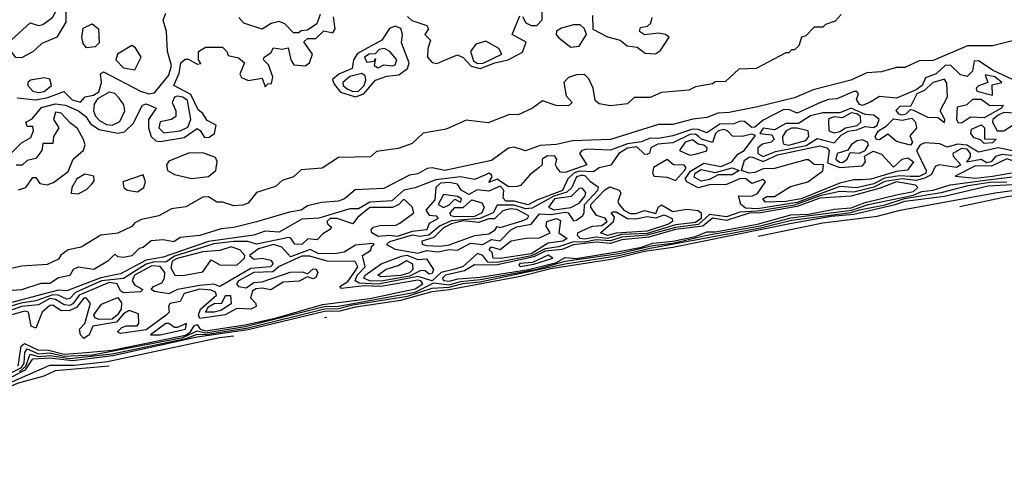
# Model space of a CAD drawing. Extents: x 2889633 to 3052318, y 540750 to 918690.
# Tile 22 of 256: x 3013628 to 3017106, y 556571 to 558157. Entities that reach past the tile are written whole.
import ezdxf

# ---------------------------------------------------------------- set-up
doc = ezdxf.new("R2010")
doc.units = 0

msp = doc.modelspace()

# ---------------------------------------------------------------- linework, layer by layer
at = {"layer": '0CON02XD'}
for points in [[(3015405, 558167.5), (3015416, 558146), (3015435, 558136.2), (3015455, 558136.7), (3015473.9, 558156.1), (3015472.5, 558225)], [(3013635, 558022), (3013615, 558023.3), (3013593, 558053), (3013590.8, 558065), (3013598.6, 558085), (3013665, 558146.2), (3013695, 558135.7), (3013710.7, 558139.3), (3013744, 558165), (3013765, 558202.5), (3013785, 558197.5), (3013792, 558182), (3013792, 558148), (3013760, 558095), (3013707.1, 558072.9), (3013675, 558043.3), (3013635, 558022)], [(3016530, 558175), (3016508.3, 558151.7), (3016475, 558140), (3016465, 558130), (3016435, 558130), (3016405, 558100), (3016390, 558095), (3016380, 558065), (3016365, 558050), (3016355, 558050), (3016345, 558040), (3016335, 558040), (3016230, 557985), (3016168.3, 557981.7), (3016121.7, 557938.3), (3016085, 557937.5), (3016075, 557930), (3016015, 557920), (3015991.7, 557908.3), (3015895, 557900), (3015855, 557882.5), (3015798.3, 557881.7), (3015775, 557860), (3015715, 557852.5), (3015675, 557860), (3015661.7, 557871.7), (3015653.8, 557915), (3015638.3, 557948.3), (3015623.3, 557963.3), (3015595, 557962.5), (3015567.3, 557952.7), (3015550, 557935), (3015558.3, 557888.3), (3015580, 557865), (3015567, 557853), (3015523.6, 557853.6), (3015475, 557870), (3015440, 557845), (3015389.3, 557820.7), (3015358.3, 557821.7), (3015283, 557793), (3015205, 557802.5), (3015135, 557770), (3015053, 557757), (3015015, 557720), (3014965, 557702.5), (3014888.3, 557691.7), (3014867, 557673), (3014755, 557670), (3014697, 557633), (3014623, 557627), (3014595, 557602.5), (3014555, 557590), (3014531.7, 557568.3), (3014465, 557547.5), (3014435, 557510), (3014417, 557503), (3014385, 557500), (3014345, 557512.5), (3014325, 557512.5), (3014295, 557531.4), (3014275, 557531.1), (3014215, 557496.7), (3014165, 557490), (3014120, 557465), (3014058.3, 557451.7), (3014035, 557440), (3014025, 557427.5), (3013975, 557403.8), (3013915, 557396.7), (3013845.9, 557354.1), (3013800, 557345), (3013773.6, 557326.4), (3013765, 557312.5), (3013725, 557293.3), (3013635, 557287.5), (3013573, 557273)], [(3013596.7, 557685), (3013635, 557722.5), (3013668.3, 557741.7), (3013677.5, 557765), (3013675, 557780), (3013655, 557780), (3013650, 557795), (3013673, 557807), (3013705, 557847.5), (3013755, 557860), (3013790, 557855), (3013836.7, 557835), (3013862.5, 557815), (3013878.8, 557788.8), (3013909.3, 557769.3), (3013975, 557756.7), (3013998.3, 557761.7), (3014029.5, 557790.5), (3014062.5, 557855), (3014075, 557860), (3014110, 557845), (3014083.3, 557805), (3014083.3, 557775), (3014093.3, 557745), (3014109.3, 557729.3), (3014125, 557726.7), (3014209.3, 557740.7), (3014255, 557772.5), (3014266.2, 557766.2), (3014281.7, 557741.7), (3014297.7, 557742.3), (3014316.2, 557755), (3014322.5, 557785), (3014290.7, 557800.7), (3014275.9, 557825.9), (3014258.3, 557838.3), (3014233, 557893), (3014172.5, 557925), (3014191.7, 557968.3), (3014197.5, 558005), (3014213, 558017), (3014225, 558017.5), (3014255, 558000), (3014268.3, 558001.7), (3014260, 558015), (3014260, 558045), (3014285, 558060), (3014345, 558060), (3014360, 558045), (3014365, 558030), (3014401.7, 558021.7), (3014422.5, 558005), (3014406.2, 557965), (3014412.3, 557952.3), (3014435, 557942), (3014485, 557950), (3014495, 557920), (3014505, 557930), (3014518.3, 557931.7), (3014522.5, 557955), (3014507.5, 557997.5), (3014490, 558015), (3014492.5, 558025), (3014515, 558040), (3014525, 558057.5), (3014555, 558052.5), (3014577, 558057), (3014586.7, 558015), (3014597, 557997), (3014636.4, 557993.6), (3014652.5, 558005), (3014662.5, 558035), (3014631.7, 558078.3), (3014645, 558090), (3014675, 558090), (3014702.5, 558117.5), (3014735, 558110), (3014742.5, 558125), (3014737, 558167)], [(3013619.3, 557880.7), (3013685, 557874.5), (3013728, 557882), (3013783.9, 557903.9), (3013813.8, 557873.8), (3013843.8, 557866.2), (3013860, 557885), (3013889.4, 557890.6), (3013908.3, 557901.7), (3013918, 557935), (3013913.9, 557966.1), (3013925, 557973.3), (3014055, 557904.4), (3014085, 557895.7), (3014105, 557899.2), (3014155, 557961.2), (3014164.3, 557995), (3014150.8, 558045), (3014146.9, 558115), (3014135.8, 558155), (3014145, 558180)], [(3014690, 558175), (3014678.3, 558141.7), (3014645, 558120), (3014623, 558117), (3014615, 558110), (3014595, 558110), (3014565, 558142.5), (3014545, 558150), (3014516.4, 558143.6), (3014485, 558123.3), (3014420, 558145), (3014402.5, 558165)], [(3014997.7, 558167.7), (3015014.1, 558154.1), (3015066, 558136), (3015072.5, 558125), (3015060, 558105), (3015080, 558085), (3015070, 558055), (3015068.8, 558025), (3015085, 558006.2), (3015102.7, 558002.7), (3015135, 558016), (3015175, 558033.3), (3015195, 558023.8), (3015223, 557993), (3015255, 557984.4), (3015306.7, 558005), (3015354.4, 558015.5), (3015405, 558042.5), (3015417, 558077), (3015367.5, 558105), (3015395, 558170)], [(3015651.7, 558171.7), (3015653.3, 558123.3), (3015705, 558096.2), (3015750, 558085), (3015774.2, 558064.2), (3015810, 558060), (3015838.3, 558038.3), (3015873.9, 558036.1), (3015891.7, 558048.3), (3015922.5, 558095), (3015910, 558105), (3015885, 558108.8), (3015835, 558103.3), (3015817.5, 558115), (3015820.7, 558129.3), (3015846.2, 558133.8), (3015857.5, 558145), (3015862.5, 558165)], [(3013865, 558057.5), (3013852.3, 558072.3), (3013848, 558095), (3013852.7, 558127.3), (3013885, 558142.5), (3013906.7, 558125), (3013909.2, 558075), (3013895, 558060.8), (3013865, 558057.5)], [(3014815, 557884.3), (3014844.6, 557895.4), (3014885, 557943.8), (3014925, 557957.5), (3014967.3, 557962.7), (3014998.8, 557985), (3015004, 558005), (3014976.7, 558075), (3014980.8, 558105), (3014975, 558126.2), (3014955, 558134.2), (3014934.4, 558125.6), (3014907.5, 558085), (3014822, 558038), (3014807.5, 558015), (3014802.5, 557985), (3014755.7, 557964.3), (3014733.9, 557946.1), (3014738.8, 557928.8), (3014761.5, 557901.5), (3014815, 557884.3)], [(3015575, 558060), (3015605, 558063.3), (3015630, 558105), (3015623.3, 558125), (3015608.3, 558138.3), (3015585, 558138.8), (3015542.7, 558127.3), (3015524.2, 558115.8), (3015523.3, 558105), (3015532.3, 558092.3), (3015575, 558060)], [(3017225, 558104.2), (3017065, 558064.2), (3016976, 558064), (3016855, 558012.9), (3016805, 558011.2), (3016755, 557988), (3016725, 557988), (3016672.9, 557972.9), (3016620.7, 557969.3), (3016563.8, 557943.8), (3016431.2, 557908.8), (3016365, 557881.4), (3016235, 557849.2), (3016135, 557829.4), (3016095, 557827.1), (3016055, 557812.2), (3016005.7, 557805.7), (3015935, 557787.1), (3015885, 557787.5), (3015715, 557734.5), (3015580.5, 557729.5), (3015525, 557716), (3015467, 557713), (3015415, 557693.8), (3015375, 557706.7), (3015355, 557703.3), (3015295, 557660), (3015130, 557625), (3015085, 557634.2), (3015068.3, 557631.7), (3015035, 557612.5), (3015005, 557608), (3014915, 557560.8), (3014813.6, 557556.4), (3014776.2, 557525), (3014755, 557516), (3014695, 557512), (3014645, 557500), (3014622.5, 557485), (3014581.7, 557478.3), (3014465, 557443.1), (3014385, 557423.3), (3014340.6, 557419.4), (3014265, 557396), (3014195, 557388.8), (3014173.3, 557373.3), (3014135, 557380), (3014093, 557377), (3014065, 557353.3), (3014050.7, 557349.3), (3014025, 557323.8), (3013995, 557317.5), (3013975, 557320), (3013965, 557330), (3013940, 557305), (3013890, 557275), (3013835, 557283.3), (3013817.5, 557275), (3013805, 557253.8), (3013765, 557246.2), (3013735, 557226), (3013703.6, 557226.4), (3013635, 557204.3), (3013585, 557200)], [(3015245, 558002.7), (3015265, 558002.9), (3015332, 558035), (3015321.4, 558055), (3015275, 558081.4), (3015240, 558070), (3015220.6, 558045), (3015231.5, 558011.4), (3015245, 558002.7)], [(3014035, 557980), (3014057.5, 558025), (3014037.9, 558057.9), (3014025, 558065.8), (3013974, 558035), (3013967.5, 558015), (3013995, 557987.1), (3014035, 557980)], [(3014895, 557987.5), (3014915, 557997.5), (3014945, 557994), (3014955, 557997.5), (3014960, 558015), (3014936.2, 558045), (3014917.5, 558055), (3014898.3, 558051.7), (3014883.6, 558036.4), (3014862.5, 558035), (3014846.2, 558025), (3014855, 558006.7), (3014880, 558010), (3014885, 558020), (3014880, 557995), (3014895, 557987.5)], [(3017135, 557946), (3017067, 557977), (3017015, 558012), (3016999.3, 558010.7), (3016993.8, 557975), (3016975, 557956.7), (3016951.7, 557961.7), (3016916.7, 557996.7), (3016897.5, 557995), (3016865, 557965.8), (3016828.3, 557951.7), (3016815.6, 557925), (3016795, 557909.2), (3016725, 557880.4), (3016665, 557885.7), (3016635, 557867.3), (3016605, 557854.4), (3016595, 557857.1), (3016583.8, 557875), (3016591.2, 557895), (3016585, 557903.3), (3016575, 557903.8), (3016515, 557877.5), (3016485, 557875.5), (3016456.7, 557865), (3016375, 557826.7), (3016345, 557840.5), (3016325, 557838.8), (3016255, 557801.9), (3016225, 557777.5), (3016215, 557776), (3016188.1, 557798.1), (3016175, 557798.6), (3016150.8, 557789.2), (3016101.9, 557788.1), (3016055, 557757.1), (3016025, 557769.5), (3016005, 557770.8), (3015935, 557747.5), (3015885, 557737.5), (3015855, 557739.1), (3015825, 557725.5), (3015775, 557718.9), (3015715, 557696.9), (3015630.5, 557699.5), (3015613.8, 557695), (3015606, 557685), (3015632, 557645), (3015555, 557617.5), (3015538.8, 557618.8), (3015526.2, 557635), (3015521.2, 557645), (3015526, 557665), (3015518.8, 557675), (3015493.1, 557676.8), (3015473.8, 557665), (3015473.8, 557645), (3015463.8, 557635), (3015430.2, 557609.8), (3015397.7, 557572.3), (3015385, 557568.8), (3015355, 557567.5), (3015315, 557594), (3015285, 557582.5), (3015297.5, 557602.5), (3015295, 557610), (3015285, 557615.6), (3015271.7, 557608.3), (3015235, 557592.5), (3015185, 557601.8), (3015098.2, 557591.8), (3015025, 557563.1), (3014985, 557555.5), (3014942.6, 557517.4), (3014865, 557512.7), (3014825, 557489.5), (3014795, 557490), (3014685, 557456.5), (3014625, 557453.2), (3014545, 557407.5), (3014495, 557410.6), (3014455, 557396.5), (3014295, 557374.1), (3014135, 557319.1), (3014075, 557308.9), (3013985, 557259.6), (3013915, 557246.5), (3013795, 557200), (3013765, 557202.7), (3013711.4, 557188.6), (3013545.4, 557144.6)], [(3013695, 557899.4), (3013715, 557903.6), (3013741.2, 557925), (3013735, 557947.1), (3013715, 557951.5), (3013666.9, 557943.1), (3013657.5, 557935), (3013657.1, 557925), (3013674.7, 557904.7), (3013695, 557899.4)], [(3014805, 557903.8), (3014825, 557904.5), (3014845.3, 557924.7), (3014851.1, 557945), (3014848.7, 557958.7), (3014837.3, 557967.3), (3014794, 557956), (3014770, 557935), (3014771.4, 557925), (3014785, 557912.5), (3014805, 557903.8)], [(3016895, 557794), (3016896.7, 557805), (3016880, 557835), (3016905.3, 557884.6), (3016903.1, 557933.1), (3016895, 557946.7), (3016854.6, 557935.4), (3016822.7, 557907.3), (3016797.5, 557895), (3016775, 557850), (3016738.8, 557851.2), (3016723.3, 557836.7), (3016732.5, 557825), (3016745, 557820.9), (3016759.2, 557825), (3016775, 557840), (3016785, 557838), (3016835, 557812.5), (3016871.7, 557811.7), (3016895, 557794)], [(3017065, 557890), (3017063.3, 557926.7), (3017097.5, 557935), (3017073.3, 557955), (3017038.3, 557961.7), (3017047.5, 557935), (3017015, 557923.3), (3017006.7, 557915), (3017008.8, 557905), (3017065, 557890)], [(3013955, 557784.5), (3013982, 557798), (3014000, 557835), (3013995.8, 557855.8), (3013980.3, 557880.4), (3013965, 557896), (3013945, 557900.8), (3013902.9, 557877.1), (3013891.8, 557858.2), (3013888.8, 557835), (3013895.9, 557815.9), (3013910.9, 557800.9), (3013935, 557787.3), (3013955, 557784.5)], [(3014137.3, 557757.3), (3014195, 557764.5), (3014221.9, 557778.1), (3014233.3, 557805), (3014221.2, 557871.2), (3014205, 557883.6), (3014185, 557887.5), (3014175, 557884), (3014166.9, 557865), (3014180, 557835), (3014180, 557815), (3014165, 557804.6), (3014125, 557796), (3014119.4, 557775), (3014137.3, 557757.3)], [(3016955, 557791.2), (3016942.9, 557792.9), (3016938, 557805), (3016940.8, 557849.2), (3016975, 557858.1), (3016995, 557876.9), (3017025, 557876.4), (3017055, 557854.5), (3017102.5, 557855), (3017096.7, 557845), (3017035, 557810.8), (3016987, 557813), (3016955, 557791.2)], [(3016255, 557674.6), (3016298.1, 557692), (3016406.6, 557713.4), (3016445, 557737.8), (3016505, 557722.9), (3016530.6, 557749.4), (3016555, 557764), (3016585, 557767.8), (3016615, 557780), (3016645, 557776.7), (3016656.7, 557785), (3016663.8, 557805), (3016645, 557820), (3016615, 557822.5), (3016565, 557844.5), (3016525, 557827.9), (3016465, 557828.1), (3016422, 557818), (3016379.3, 557790.7), (3016335, 557790), (3016295, 557768), (3016255, 557773.8), (3016242.5, 557755), (3016285, 557750), (3016293.8, 557735), (3016283.3, 557725), (3016252.2, 557717.8), (3016235.6, 557705), (3016235.6, 557685), (3016255, 557674.6)], [(3013623.9, 557556.1), (3013650, 557565), (3013675, 557600), (3013685, 557600), (3013699.3, 557579.3), (3013725, 557573.8), (3013747.3, 557582.7), (3013799.3, 557620.7), (3013817.5, 557665), (3013853.9, 557696.1), (3013860, 557715), (3013853.6, 557733.6), (3013832.5, 557772.5), (3013808.3, 557791.7), (3013775, 557827.5), (3013755, 557830), (3013747.5, 557805), (3013766.7, 557775), (3013747.5, 557745), (3013745, 557720), (3013710, 557720), (3013706.7, 557695), (3013685, 557667.5), (3013655, 557660), (3013637, 557643), (3013616.4, 557643.6)], [(3016505, 557757.1), (3016525, 557762.1), (3016545, 557775.6), (3016587.1, 557782.9), (3016600, 557795), (3016598.8, 557815), (3016585, 557824.6), (3016565, 557827.7), (3016535, 557811.1), (3016505, 557814.5), (3016490.9, 557809.1), (3016485.7, 557804.3), (3016486.2, 557765), (3016505, 557757.1)], [(3016775, 557713.8), (3016725, 557726.7), (3016695, 557752.5), (3016665, 557733.3), (3016655, 557733.8), (3016650, 557745), (3016662, 557765), (3016688.8, 557781.2), (3016715, 557807.5), (3016745, 557802), (3016779.1, 557809.1), (3016792.5, 557795), (3016796.1, 557773.9), (3016773, 557747), (3016782.5, 557725), (3016775, 557713.8)], [(3017105, 557764.2), (3017145, 557790.5), (3017185, 557779.1), (3017205, 557783.1), (3017210, 557805), (3017205.7, 557825), (3017175, 557836.7), (3017145, 557827.5), (3017105, 557828.8), (3017085, 557820.5), (3017066, 557805), (3017064.2, 557795), (3017081.2, 557765), (3017105, 557764.2)], [(3017135, 557694.6), (3017084.4, 557704.4), (3017015, 557688.9), (3016974.1, 557714.1), (3016942, 557718), (3016905, 557707.5), (3016878.8, 557718.8), (3016825, 557722.1), (3016808.6, 557715), (3016795.6, 557695), (3016830.8, 557625), (3016828.6, 557615), (3016805, 557604.1), (3016775, 557604.1), (3016736, 557606), (3016682.6, 557597.5), (3016645, 557577.9), (3016583.8, 557563.8), (3016525, 557567.8), (3016375, 557511.8), (3016235, 557489.3), (3016191.6, 557491.6), (3016175.6, 557505), (3016167.5, 557535), (3016214.4, 557534.4), (3016235, 557543.1), (3016262.5, 557585), (3016255, 557592.5), (3016215, 557579.2), (3016193.3, 557595), (3016175, 557596.9), (3016125, 557575.8), (3016065, 557574.5), (3016025, 557564), (3015984.4, 557584.5), (3015979.4, 557595), (3015997.4, 557622.6), (3016045, 557650.6), (3016105, 557639.1), (3016144.2, 557655), (3016165, 557682.5), (3016187.5, 557695), (3016228, 557748), (3016212.9, 557752.9), (3016180, 557745), (3016145.9, 557745.9), (3016128.8, 557765), (3016115, 557769.2), (3016096.7, 557765), (3016086, 557755), (3016075, 557723.8), (3016036.7, 557735), (3016025.8, 557745), (3016015, 557753.1), (3015995, 557752.1), (3015935, 557722.5), (3015882.7, 557717.3), (3015857.5, 557705), (3015853.6, 557686.4), (3015845, 557681.2), (3015835, 557682), (3015808.2, 557708.2), (3015775, 557703.3), (3015744.3, 557685), (3015716.4, 557643.6), (3015675.5, 557634.5), (3015655, 557620), (3015605, 557621.8), (3015585.7, 557615), (3015564.7, 557595.4), (3015545.7, 557554.3), (3015455, 557520.4), (3015425, 557503.1), (3015375, 557516.2), (3015345, 557516.9), (3015336.6, 557526.6), (3015338.2, 557555), (3015325, 557569.1), (3015285, 557551.8), (3015243.8, 557556.2), (3015215, 557540), (3015188, 557555), (3015175, 557576), (3015145, 557582.5), (3015115, 557580.4), (3015098.9, 557565), (3015095, 557520.8), (3015063.5, 557485), (3015075, 557467.5), (3015100, 557465), (3015106.7, 557455), (3015075, 557437.5), (3015066.2, 557415), (3015015, 557409.1), (3014961.5, 557391.5), (3014935, 557396), (3014895, 557392.2), (3014872.5, 557405), (3014870, 557415), (3014876.7, 557425), (3014905, 557432.2), (3014955, 557430.8), (3014971.1, 557438.9), (3015020.8, 557475), (3015015, 557496.7), (3014985, 557523.8), (3014966.9, 557503.1), (3014945, 557494.3), (3014865, 557494.4), (3014821.2, 557458.8), (3014805, 557436.7), (3014750, 557455), (3014725, 557455.5), (3014713.8, 557445), (3014716.7, 557435), (3014730, 557425), (3014723.3, 557415), (3014698.9, 557401.1), (3014679.5, 557380.5), (3014646.7, 557383.3), (3014625, 557364.2), (3014600, 557365), (3014586.4, 557386.4), (3014578.8, 557388.8), (3014465, 557364.5), (3014433.9, 557373.9), (3014384.6, 557374.6), (3014314.2, 557365.8), (3014175, 557322.3), (3014145, 557301.9), (3014105, 557302.2), (3014075, 557294.6), (3013995, 557243.8), (3013917.5, 557235), (3013825.9, 557194.1), (3013805, 557172.9), (3013795, 557170.6), (3013764.6, 557184.6), (3013745.9, 557185.9), (3013685, 557164.6), (3013632.8, 557157.2)], [(3016345, 557714.6), (3016405, 557730.6), (3016415.8, 557745), (3016413.3, 557765), (3016375, 557773.8), (3016355, 557773.8), (3016335.7, 557765), (3016323.1, 557745), (3016324, 557725), (3016328, 557718), (3016345, 557714.6)], [(3016948.7, 557497.9), (3017115, 557533.1), (3017485, 557581.9), (3017540.5, 557599.5), (3017605, 557651.2), (3017625, 557658.8), (3017725, 557636.9), (3017793.4, 557636.6), (3018211.3, 557688.7), (3018465, 557744.2), (3018615, 557750.8), (3018816.7, 557772.2)], [(3017035, 557720), (3017022.5, 557732.5), (3017000.3, 557740.4), (3016987.5, 557755), (3016990, 557770), (3017025.8, 557785.8), (3017036, 557775), (3017036.4, 557736.4), (3017077.5, 557735), (3017065, 557722.9), (3017035, 557720)], [(3017165, 557674.5), (3017098.7, 557681.3), (3017075.7, 557674.3), (3017060, 557655), (3017045, 557651.8), (3017024.1, 557664.1), (3016973.6, 557653.6), (3016986.8, 557673.2), (3016987.1, 557685), (3016975, 557700), (3016955, 557702.5), (3016924, 557685), (3016926, 557675), (3016952.5, 557645), (3016937.5, 557635), (3016875.6, 557644.5), (3016861.7, 557638.3), (3016849.5, 557610.5), (3016825, 557597.7), (3016795, 557589.7), (3016745, 557595.8), (3016684.3, 557585.7), (3016645, 557565.8), (3016575, 557548.8), (3016525, 557551.1), (3016454.7, 557534.8), (3016365, 557502.8), (3016235, 557480.9), (3016171.8, 557478.2), (3016125, 557461.3), (3016065, 557469.1), (3016026.2, 557433.8), (3015945, 557424.1), (3015845, 557396.2), (3015755, 557389.8), (3015715, 557376.5), (3015665, 557380), (3015625, 557371.8), (3015585, 557373), (3015531.2, 557355), (3015485, 557348.8), (3015436, 557324), (3015315, 557300.5), (3015281.7, 557301.7), (3015263.8, 557325), (3015245, 557332.5), (3015195, 557285.5), (3015165, 557276.9), (3015117.5, 557265), (3015085, 557235.5), (3015035, 557250.9), (3014895, 557223.9), (3014827.2, 557227.2), (3014813.1, 557235), (3014820, 557255), (3014848.6, 557285), (3014838.8, 557325), (3014867.5, 557342.5), (3014871.7, 557358.3), (3014880, 557365), (3014875, 557367.5), (3014815, 557361.9), (3014775, 557336.7), (3014747.7, 557332.3), (3014685, 557330.4), (3014655, 557345.6), (3014585, 557320.6), (3014554.7, 557354.6), (3014525, 557363.9), (3014471.8, 557348.2), (3014440, 557325), (3014455, 557312.5), (3014484.4, 557315.5), (3014515, 557308.5), (3014524.3, 557295), (3014513.8, 557285), (3014445, 557279.5), (3014335, 557216), (3014314.3, 557224.3), (3014265, 557218.8), (3014185.5, 557204.5), (3014155, 557190), (3014105, 557198), (3014093.3, 557205), (3014101.2, 557215), (3014131.1, 557228.9), (3014140, 557245), (3014141.1, 557265), (3014124.4, 557285.6), (3014095, 557288.4), (3014034.4, 557255), (3014025.7, 557235), (3014035, 557220), (3014063.3, 557205), (3014055, 557196.7), (3013995, 557193.3), (3013985, 557200), (3013972.9, 557225), (3013945, 557230), (3013838.6, 557185), (3013815.9, 557154.1), (3013805, 557148.5), (3013785, 557151.1), (3013755, 557170), (3013735, 557173.1), (3013695, 557150.5), (3013635, 557145.3), (3013585, 557127.1)], [(3015995, 557678.6), (3016015, 557682.5), (3016055, 557694), (3016056.9, 557705), (3016045, 557714.2), (3016025, 557717.1), (3016005, 557732.9), (3015979.2, 557725), (3015958.8, 557695), (3015995, 557678.6)], [(3016263, 557513), (3016253.3, 557525), (3016267, 557533), (3016295, 557532.9), (3016351.5, 557568.5), (3016412.5, 557585), (3016465, 557623.8), (3016467.5, 557645), (3016435, 557646.2), (3016415, 557662), (3016405, 557662.9), (3016295, 557631.8), (3016255, 557630.8), (3016225, 557617.5), (3016205, 557615.8), (3016177.5, 557625), (3016189.1, 557660.9), (3016205, 557671.4), (3016215, 557672.9), (3016255, 557656.7), (3016305, 557680.4), (3016455, 557711.4), (3016478.8, 557705), (3016487.5, 557695), (3016482, 557652), (3016525, 557635.4), (3016605, 557641.1), (3016615.7, 557655), (3016612, 557675), (3016642.5, 557692.5), (3016672.5, 557682.5), (3016715, 557636.7), (3016745.6, 557664.4), (3016765, 557669.2), (3016786, 557655), (3016764.3, 557625.7), (3016725, 557620.8), (3016635, 557594.5), (3016601.9, 557591.9), (3016575, 557592.2), (3016525, 557580), (3016388.6, 557525), (3016335, 557514.8), (3016263, 557513)], [(3016535, 557653.5), (3016550.8, 557665), (3016561.7, 557688.3), (3016595, 557686.1), (3016614.4, 557695), (3016627.1, 557715), (3016622.5, 557725), (3016605, 557732.7), (3016585, 557729.6), (3016565.5, 557715), (3016553.9, 557696.1), (3016516.2, 557685), (3016511.4, 557665), (3016524, 557654), (3016535, 557653.5)], [(3014236.4, 557596.4), (3014295, 557603.3), (3014321.4, 557625), (3014326.2, 557656.2), (3014320, 557670), (3014275, 557686.7), (3014225, 557686.2), (3014155, 557657.5), (3014147.5, 557645), (3014150, 557625), (3014175, 557611.2), (3014236.4, 557596.4)], [(3015945, 557590), (3015976.9, 557625), (3015982, 557635), (3015975, 557643.8), (3015937.5, 557645), (3015915, 557664), (3015866.7, 557635), (3015863.3, 557615), (3015870, 557605), (3015915, 557600.8), (3015945, 557590)], [(3017005, 557597.1), (3017065, 557604.2), (3017226.9, 557633), (3017263.8, 557655), (3017261.2, 557665), (3017225, 557683), (3017155, 557653.3), (3017115, 557665.4), (3017060.5, 557639.5), (3017005, 557640.8), (3016932.5, 557605), (3017005, 557597.1)], [(3016035, 557586.9), (3016010.9, 557600.9), (3016014.2, 557615), (3016035, 557627.8), (3016085, 557618), (3016145, 557634), (3016170, 557625), (3016145, 557609.2), (3016095, 557610), (3016065, 557593.3), (3016035, 557586.9)], [(3013542.2, 556882.2), (3013635, 556929.7), (3013644.7, 556945), (3013646.8, 556983.2), (3013654.7, 556995.4), (3013695, 556978), (3013735, 556981.1), (3013785, 556969.3), (3013885.7, 556974.3), (3014205, 557035.5), (3014255, 557059.6), (3014285, 557052.5), (3014425, 557074.3), (3014704, 557145), (3014755, 557146.6), (3015025, 557195.8), (3015091.2, 557228.8), (3015145, 557221.9), (3015185, 557233), (3015255, 557240), (3015456.4, 557276.4), (3015555, 557304.3), (3015745, 557331.4), (3015865, 557359.6), (3015935, 557368.3), (3016055, 557396.4), (3016245, 557430), (3016352, 557458), (3016568, 557485), (3016624.8, 557505.2), (3016785, 557538.2), (3016815, 557550.8), (3016855, 557555.4), (3016915, 557574.5), (3017048.1, 557592), (3017165, 557605.4)], [(3013835, 557542.5), (3013865, 557557.5), (3013882.5, 557575), (3013891.7, 557588.3), (3013890, 557605), (3013858.3, 557611.7), (3013830, 557595), (3013812.5, 557565), (3013810, 557545), (3013835, 557542.5)], [(3014045, 557550), (3014066.7, 557565), (3014072.5, 557585), (3014065, 557610), (3013992.5, 557585), (3013996.7, 557565), (3014007.5, 557555), (3014045, 557550)], [(3015035, 557332.9), (3015065, 557342.2), (3015105, 557337.8), (3015145, 557345.5), (3015175, 557344), (3015221.3, 557368.7), (3015264.2, 557364.2), (3015295, 557381.1), (3015325, 557377.1), (3015363.8, 557415), (3015385, 557425.5), (3015434.5, 557435.5), (3015465, 557471.9), (3015505, 557469.6), (3015555, 557478.2), (3015566, 557475), (3015585, 557446.7), (3015595, 557450), (3015616.2, 557465), (3015622, 557475), (3015622.9, 557505), (3015670, 557555), (3015672.5, 557565), (3015644.5, 557584.5), (3015627.5, 557605), (3015615, 557608.8), (3015595, 557602.5), (3015578.6, 557565), (3015561.6, 557548.4), (3015515, 557534.3), (3015438.1, 557491.9), (3015415, 557489.4), (3015375, 557502.2), (3015315, 557502.5), (3015300.8, 557475), (3015254.2, 557455.7), (3015152.5, 557447.5), (3015111.2, 557428.8), (3015073.5, 557396.5), (3015041.8, 557391.8), (3015015, 557397.1), (3014935, 557373.3), (3014923.6, 557363.6), (3014955, 557347.1), (3015035, 557332.9)], [(3016237, 557393.4), (3016465, 557440.3), (3016656.7, 557463.3), (3016738.8, 557485), (3017074, 557546), (3017504.5, 557604.5)], [(3013577.3, 556885), (3013648.8, 556921.2), (3013675, 556960), (3013735, 556963.8), (3013815, 556954.5), (3013957.8, 556972.1), (3014255, 557038.1), (3014435, 557063.8), (3014705, 557128.2), (3014759.9, 557130.1), (3014815, 557144.3), (3014975, 557167.1), (3015085, 557197.5), (3015145, 557204.8), (3015397.6, 557252.4), (3015505, 557279.1), (3015725, 557312.8), (3015835, 557339.8), (3015935, 557354.4), (3016355, 557438.9), (3016495, 557463.6), (3016575, 557470.8), (3016720.8, 557505), (3016755, 557516.8), (3016895, 557534.7), (3017049.3, 557570.7), (3017135.4, 557575.4)], [(3013627.3, 556915), (3013650.2, 556935), (3013665, 556976.4), (3013695, 556968.1), (3013735, 556972.6), (3013805, 556961), (3013955, 556978.2), (3014215, 557031.8), (3014255, 557047.9), (3014285, 557046.6), (3014435, 557070), (3014705, 557136.9), (3014755, 557137.8), (3014805, 557151.1), (3014998.3, 557181.7), (3015085, 557209.1), (3015145, 557212.8), (3015193.8, 557226.2), (3015255, 557232.1), (3015555, 557295.2), (3015745, 557324.5), (3015855, 557350.2), (3016245, 557422.3), (3016355, 557449.1), (3016565, 557476.7), (3016595, 557485.6), (3016685, 557504.1), (3016753.7, 557526.3), (3016883.3, 557546.7), (3016978.5, 557571.4), (3017055, 557583), (3017115, 557584.7)], [(3015145, 557234), (3015177.1, 557242.9), (3015255, 557248.2), (3015425.7, 557275), (3015525, 557300.5), (3015555, 557317.5), (3015594.4, 557314.4), (3015745, 557338.9), (3015825.3, 557354.6), (3015865, 557368.8), (3015935, 557375.2), (3016015, 557392.2), (3016055, 557408.8), (3016085, 557408.9), (3016235, 557435.7), (3016351.9, 557468.1), (3016415, 557470.7), (3016505, 557488), (3016565, 557492.7), (3016615, 557511.6), (3016725, 557538.7), (3016785, 557550.4), (3016801.2, 557565), (3016792.7, 557572.7), (3016725, 557585.2), (3016668, 557562), (3016565, 557534.7), (3016455, 557527.7), (3016375, 557498), (3016245, 557474.8), (3016205, 557474.4), (3016125, 557448.8), (3016075, 557456.7), (3016041.8, 557428.2), (3015945, 557417), (3015850.6, 557389.4), (3015755, 557380.7), (3015715, 557367.5), (3015665, 557372), (3015585, 557362.4), (3015544.2, 557345.8), (3015485, 557340.2), (3015445, 557320.6), (3015309.8, 557290.2), (3015235, 557292.2), (3015199.8, 557270.2), (3015132, 557255), (3015121.9, 557245), (3015125, 557236.7), (3015145, 557234)], [(3015515, 557486.2), (3015575, 557494.5), (3015605, 557509.2), (3015625.5, 557535), (3015627.6, 557547.6), (3015615, 557562.5), (3015605, 557560.8), (3015576.7, 557533.3), (3015516.9, 557525), (3015495.7, 557495), (3015515, 557486.2)], [(3015621.9, 557382), (3015608, 557385), (3015598.8, 557395), (3015600, 557405), (3015616.4, 557413.6), (3015652.1, 557427.9), (3015685, 557431.2), (3015703.1, 557445), (3015696.6, 557456.6), (3015665.5, 557465.5), (3015646.2, 557495), (3015646.2, 557505), (3015695, 557556), (3015713.1, 557566.9), (3015746, 557555), (3015752, 557545), (3015741.2, 557515), (3015745.6, 557505), (3015761.9, 557485), (3015785, 557472.7), (3015805, 557472.5), (3015835, 557483.1), (3015875, 557473.6), (3015885, 557496.7), (3015895, 557504), (3015935, 557480), (3015985, 557488), (3016025, 557484), (3016035.8, 557475.8), (3016035.4, 557455), (3016015, 557441.2), (3015945, 557432.6), (3015845, 557402.9), (3015755, 557398.6), (3015705, 557384.4), (3015665, 557389.2), (3015621.9, 557382)], [(3015125, 557494.4), (3015145, 557503.1), (3015165, 557523.3), (3015185, 557512.9), (3015188.8, 557525), (3015175, 557532.5), (3015125, 557540), (3015107.1, 557505), (3015125, 557494.4)], [(3015165, 557461.1), (3015151.2, 557465), (3015148.6, 557475), (3015165, 557494.4), (3015195, 557493.9), (3015225, 557520.8), (3015260.5, 557510.5), (3015269.2, 557495), (3015260.6, 557475), (3015235, 557462.9), (3015165, 557461.1)], [(3015115, 557357.3), (3015145, 557362.9), (3015235.8, 557395.8), (3015285, 557401.1), (3015307.5, 557415), (3015315, 557427.5), (3015325, 557423.3), (3015403.2, 557446.8), (3015422, 557455), (3015427.1, 557465), (3015385, 557487.2), (3015360.7, 557489.3), (3015335, 557482.5), (3015305.9, 557454.1), (3015285, 557454.5), (3015249.2, 557440.8), (3015195, 557446.6), (3015153.6, 557436.4), (3015125, 557422.1), (3015091.1, 557388.9), (3015048.8, 557375), (3015050, 557365), (3015065, 557360.5), (3015115, 557357.3)], [(3015325, 557314.7), (3015301.2, 557315), (3015297.5, 557335), (3015286.7, 557345), (3015293.3, 557355), (3015325, 557346), (3015365, 557376.2), (3015416.4, 557386.4), (3015465, 557387.5), (3015502.5, 557405), (3015488.3, 557428.3), (3015490, 557445), (3015525, 557455.5), (3015538.3, 557448.3), (3015533.3, 557405), (3015562.5, 557385), (3015546.7, 557375), (3015495, 557368), (3015435, 557330.2), (3015325, 557314.7)], [(3015705, 557395.6), (3015680, 557405), (3015725.7, 557445), (3015729.7, 557459.6), (3015717.5, 557475), (3015725, 557478.8), (3015735, 557478.8), (3015775.5, 557455.5), (3015805, 557454.6), (3015845, 557462.9), (3015875, 557457.5), (3015905, 557468.1), (3015933.3, 557455), (3015933.8, 557445), (3015920, 557435), (3015845, 557410.6), (3015735, 557404.1), (3015705, 557395.6)], [(3014205, 557253.8), (3014275, 557267.5), (3014305, 557310), (3014335, 557291.4), (3014395, 557290.6), (3014422, 557315), (3014424, 557325), (3014406.2, 557345), (3014375, 557355.5), (3014335, 557342.5), (3014275, 557338.1), (3014185, 557313.9), (3014167.5, 557305), (3014161.8, 557281.8), (3014176.2, 557255), (3014205, 557253.8)], [(3013623.3, 556935), (3013633.3, 557005), (3013645, 557014.5), (3013695, 556990.8), (3013725, 556991.8), (3013785, 556977.1), (3013849.1, 556980.9), (3013955, 556990.8), (3014214, 557043.9), (3014232.1, 557055), (3014245, 557076.9), (3014255, 557082), (3014265.4, 557065), (3014285, 557058.8), (3014425, 557080.8), (3014535, 557104.8), (3014697.9, 557152.1), (3014865, 557173.4), (3015025, 557206.9), (3015051.9, 557225), (3015045.7, 557235), (3015035, 557238), (3014904.3, 557215.7), (3014845, 557217.8), (3014765, 557208.8), (3014758.8, 557215), (3014787.3, 557232.7), (3014810, 557265), (3014822.5, 557285), (3014813.5, 557303.5), (3014714.4, 557304.4), (3014653, 557323), (3014625, 557322.3), (3014545, 557285.7), (3014522.5, 557267.5), (3014455, 557264.4), (3014400.8, 557235), (3014394.2, 557225), (3014401.2, 557215), (3014428.8, 557211.2), (3014455, 557230), (3014485, 557232.5), (3014583.6, 557266.4), (3014626.9, 557266.9), (3014645, 557260), (3014665, 557277.5), (3014675, 557276.7), (3014681.2, 557265), (3014675, 557247.5), (3014665, 557242.5), (3014645, 557250), (3014616.1, 557233.9), (3014558.9, 557231.1), (3014515, 557203.3), (3014485, 557210), (3014462.3, 557207.7), (3014450.5, 557199.5), (3014443.8, 557175), (3014462.5, 557155), (3014463.3, 557145), (3014445, 557135.7), (3014395, 557137.8), (3014354.7, 557115.3), (3014265, 557102.5), (3014260, 557115), (3014267.3, 557135), (3014324.2, 557185), (3014320, 557195), (3014305, 557203.1), (3014265, 557205.9), (3014209.5, 557190.5), (3014195, 557162), (3014158.8, 557155), (3014153.8, 557145), (3014156.2, 557125), (3014145.3, 557114.7), (3014075, 557062.5), (3013985, 557049.2), (3013974.3, 557055), (3013988.7, 557071.3), (3014005, 557077.1), (3014043, 557077), (3014048.9, 557085), (3014048.6, 557118.6), (3014015, 557131.1), (3013995, 557119.1), (3013970.6, 557089.4), (3013886.7, 557075), (3013873.3, 557045), (3013855, 557032.5), (3013843.8, 557045), (3013840, 557065), (3013858.8, 557085), (3013878, 557155), (3013865, 557173.8), (3013855, 557174), (3013828.9, 557141.1), (3013805, 557130.9), (3013775, 557130), (3013745, 557150), (3013735, 557148.8), (3013707.5, 557125), (3013685, 557068), (3013669.4, 557075), (3013660, 557125), (3013645, 557128.6), (3013601.2, 557115)], [(3014905, 557234.3), (3014863.8, 557235), (3014843.8, 557245), (3014848.8, 557255), (3014905, 557295.8), (3014977.2, 557322.8), (3014996, 557326), (3015035, 557310.9), (3015065, 557313.3), (3015090, 557275), (3015085, 557261.2), (3015075, 557258.8), (3015060.7, 557270.7), (3015045, 557271.4), (3015005, 557251.6), (3014905, 557234.3)], [(3015396.1, 557286.1), (3015445, 557294.8), (3015512, 557315), (3015495, 557325.7), (3015440, 557300), (3015395, 557296.3), (3015391.2, 557291.2), (3015396.1, 557286.1)], [(3014905, 557249.2), (3014893.8, 557255), (3014922.8, 557277.2), (3014965, 557289.4), (3014995, 557306.7), (3015016, 557295), (3015016.9, 557275), (3015005, 557263.3), (3014975, 557254.8), (3014905, 557249.2)], [(3013909.7, 557099.6), (3013893.8, 557105), (3013890, 557115), (3013916.9, 557153.1), (3013975, 557176.7), (3013987.5, 557157.5), (3013986.9, 557135), (3013974.4, 557115), (3013955, 557100), (3013909.7, 557099.6)], [(3014284.5, 557124.5), (3014295, 557144.2), (3014315, 557155.5), (3014343, 557157), (3014355, 557183.3), (3014373.3, 557183.3), (3014375, 557153.8), (3014339.1, 557130.9), (3014315, 557124.7), (3014284.5, 557124.5)], [(3013632.8, 557157.2), (3013579.5, 557140.5)], [(3014705.2, 557105.6), (3014713.5, 557107.3)], [(3014125, 557044.8), (3014213.8, 557065), (3014218, 557085), (3014185, 557071.2), (3014175, 557071.2), (3014155.3, 557085.4), (3014145, 557084.4), (3014090.8, 557045), (3014125, 557044.8)], [(3012401, 556570.7), (3012442.9, 556582.9), (3012860.6, 556679.4), (3013325, 556802.9), (3013529.8, 556850.2), (3013579.3, 556869.3), (3013735, 556938.2), (3013821.7, 556938.3), (3013938.7, 556951.3), (3014333.8, 557035), (3014385.1, 557041.5)], [(3013545.2, 556840.1), (3013621.2, 556875), (3013715, 556900), (3013755, 556918.6), (3013944.4, 556936.2)]]:
    msp.add_lwpolyline(points, dxfattribs=at)

doc.saveas('drawing.dxf')
